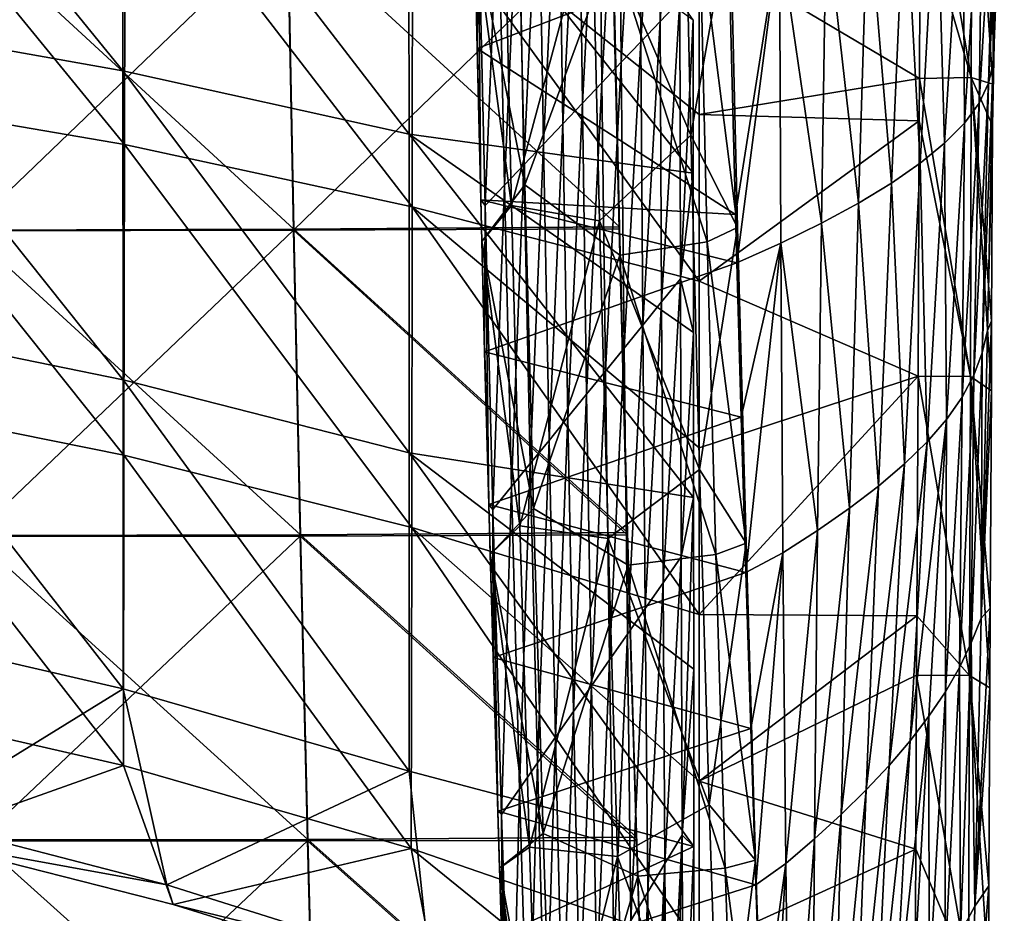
# Model space of a CAD drawing. Header units: millimetres. Extents: x -350 to 350, y 0 to 877.
# Tile 29 of 63: x 162 to 297, y 123 to 245. Entities that reach past the tile are written whole.
import ezdxf

# ---------------------------------------------------------------- set-up
doc = ezdxf.new("R2010")
doc.units = ezdxf.units.MM
doc.header["$LTSCALE"] = 41.718519
for name, color, linetype in [('13', 7, 'CONTINUOUS'), ('18', 7, 'CONTINUOUS'), ('26', 7, 'CONTINUOUS'), ('27', 7, 'CONTINUOUS'), ('29', 7, 'CONTINUOUS'), ('31', 7, 'CONTINUOUS'), ('33', 7, 'CONTINUOUS'), ('35', 7, 'CONTINUOUS'), ('36', 7, 'CONTINUOUS'), ('4', 7, 'CONTINUOUS'), ('5', 7, 'CONTINUOUS'), ('56', 7, 'CONTINUOUS'), ('9', 7, 'CONTINUOUS')]:
    doc.layers.add(name, color=color, linetype=linetype)

msp = doc.modelspace()

# ---------------------------------------------------------------- linework, layer by layer
at = {"layer": '13', "linetype": 'Continuous'}
for points in [[(198.99, 257.9, -473.24), (199.78, 216.12, -476.92), (154.7, 257.7, -475.49), (198.99, 257.9, -473.24)], [(154.7, 257.7, -475.49), (199.78, 216.12, -476.92), (155.32, 216, -478.93), (154.7, 257.7, -475.49)], [(243.18, 258.23, -470.4), (244.16, 216.46, -474.35), (198.99, 257.9, -473.24), (243.18, 258.23, -470.4)], [(198.99, 257.9, -473.24), (244.16, 216.46, -474.35), (199.78, 216.12, -476.92), (198.99, 257.9, -473.24)], [(199.78, 216.12, -476.92), (200.68, 174.49, -482.28), (155.32, 216, -478.93), (199.78, 216.12, -476.92)], [(155.32, 216, -478.93), (200.68, 174.49, -482.28), (156.01, 174.42, -483.96), (155.32, 216, -478.93)], [(244.16, 216.46, -474.35), (245.26, 174.84, -480.13), (199.78, 216.12, -476.92), (244.16, 216.46, -474.35)], [(199.78, 216.12, -476.92), (245.26, 174.84, -480.13), (200.68, 174.49, -482.28), (199.78, 216.12, -476.92)], [(200.68, 174.49, -482.28), (201.68, 133.01, -489.34), (156.01, 174.42, -483.96), (200.68, 174.49, -482.28)], [(156.01, 174.42, -483.96), (201.68, 133.01, -489.34), (156.78, 132.98, -490.57), (156.01, 174.42, -483.96)], [(245.26, 174.84, -480.13), (246.49, 133.33, -487.73), (200.68, 174.49, -482.28), (245.26, 174.84, -480.13)], [(200.68, 174.49, -482.28), (246.49, 133.33, -487.73), (201.68, 133.01, -489.34), (200.68, 174.49, -482.28)], [(201.68, 133.01, -489.34), (202.78, 91.68, -498.09), (156.78, 132.98, -490.57), (201.68, 133.01, -489.34)], [(156.78, 132.98, -490.57), (202.78, 91.68, -498.09), (157.62, 91.67, -498.75), (156.78, 132.98, -490.57)], [(246.49, 133.33, -487.73), (247.86, 91.91, -497.19), (201.68, 133.01, -489.34), (246.49, 133.33, -487.73)], [(201.68, 133.01, -489.34), (247.86, 91.91, -497.19), (202.78, 91.68, -498.09), (201.68, 133.01, -489.34)]]:
    msp.add_3dface(points, dxfattribs=at)
at = {"layer": '18', "linetype": 'Continuous'}
for points in [[(243.12, 258.06, -469.41), (244.16, 216.46, -474.35), (243.18, 258.23, -470.4), (243.12, 258.06, -469.41)], [(243.12, 258.06, -469.41), (244.1, 216.18, -473.38), (244.16, 216.46, -474.35), (243.12, 258.06, -469.41)], [(244.1, 216.18, -473.38), (245.26, 174.84, -480.13), (244.16, 216.46, -474.35), (244.1, 216.18, -473.38)], [(244.1, 216.18, -473.38), (245.21, 174.51, -479.17), (245.26, 174.84, -480.13), (244.1, 216.18, -473.38)], [(245.21, 174.51, -479.17), (246.49, 133.33, -487.73), (245.26, 174.84, -480.13), (245.21, 174.51, -479.17)], [(245.21, 174.51, -479.17), (246.46, 132.89, -486.8), (246.49, 133.33, -487.73), (245.21, 174.51, -479.17)], [(246.46, 132.89, -486.8), (247.86, 91.91, -497.19), (246.49, 133.33, -487.73), (246.46, 132.89, -486.8)], [(246.46, 132.89, -486.8), (247.84, 91.63, -496.23), (247.86, 91.91, -497.19), (246.46, 132.89, -486.8)]]:
    msp.add_3dface(points, dxfattribs=at)
at = {"layer": '26', "linetype": 'Continuous'}
for points in [[(176.72, 227.65, -16), (137.57, 275.58, -14.63), (137.5, 234.41, -21.81), (176.72, 227.65, -16)], [(176.79, 269.94, -10.73), (137.57, 275.58, -14.63), (176.72, 227.65, -16), (176.79, 269.94, -10.73)], [(215.89, 219.2, -8.73), (176.79, 269.94, -10.73), (176.72, 227.65, -16), (215.89, 219.2, -8.73)], [(215.94, 262.9, -5.86), (176.79, 269.94, -10.73), (215.89, 219.2, -8.73), (215.94, 262.9, -5.86)], [(255, 209.06), (215.94, 262.9, -5.86), (215.89, 219.2, -8.73), (255, 209.06)], [(255, 254.44), (215.94, 262.9, -5.86), (255, 231.75), (255, 254.44)], [(255, 231.75), (215.94, 262.9, -5.86), (255, 209.06), (255, 231.75)], [(176.64, 185.36, -21.26), (137.5, 234.41, -21.81), (137.42, 193.25, -28.99), (176.64, 185.36, -21.26)], [(176.72, 227.65, -16), (137.5, 234.41, -21.81), (176.64, 185.36, -21.26), (176.72, 227.65, -16)], [(215.84, 175.5, -11.6), (176.72, 227.65, -16), (176.64, 185.36, -21.26), (215.84, 175.5, -11.6)], [(215.89, 219.2, -8.73), (176.72, 227.65, -16), (215.84, 175.5, -11.6), (215.89, 219.2, -8.73)], [(255, 163.67), (215.89, 219.2, -8.73), (215.84, 175.5, -11.6), (255, 163.67)], [(255, 209.06), (215.89, 219.2, -8.73), (255, 186.36), (255, 209.06)], [(255, 186.36), (215.89, 219.2, -8.73), (255, 163.67), (255, 186.36)], [(176.57, 143.07, -26.52), (137.42, 193.25, -28.99), (137.34, 152.08, -36.16), (176.57, 143.07, -26.52)], [(176.64, 185.36, -21.26), (137.42, 193.25, -28.99), (176.57, 143.07, -26.52), (176.64, 185.36, -21.26)], [(215.79, 131.8, -14.47), (176.64, 185.36, -21.26), (176.57, 143.07, -26.52), (215.79, 131.8, -14.47)], [(215.84, 175.5, -11.6), (176.64, 185.36, -21.26), (215.79, 131.8, -14.47), (215.84, 175.5, -11.6)], [(255, 118.28), (215.84, 175.5, -11.6), (215.79, 131.8, -14.47), (255, 118.28)], [(255, 163.67), (215.84, 175.5, -11.6), (255, 140.97), (255, 163.67)], [(255, 140.97), (215.84, 175.5, -11.6), (255, 118.28), (255, 140.97)], [(176.57, 143.07, -26.52), (137.34, 152.08, -36.16), (148.33, 133.08, -36.39), (176.57, 143.07, -26.52)], [(183.36, 124.15, -26.56), (176.57, 143.07, -26.52), (148.33, 133.08, -36.39), (183.36, 124.15, -26.56)], [(215.79, 131.8, -14.47), (176.57, 143.07, -26.52), (183.36, 124.15, -26.56), (215.79, 131.8, -14.47)], [(219.38, 112.99, -14.29), (215.79, 131.8, -14.47), (183.36, 124.15, -26.56), (219.38, 112.99, -14.29)], [(255, 118.28), (215.79, 131.8, -14.47), (255, 100), (255, 118.28)], [(255, 100), (215.79, 131.8, -14.47), (219.38, 112.99, -14.29), (255, 100)]]:
    msp.add_3dface(points, dxfattribs=at)
at = {"layer": '27', "linetype": 'Continuous'}
for points in [[(137.37, 285.74, -25.16), (176.45, 279.85, -21.76), (176.5, 237.72, -27.11), (137.37, 285.74, -25.16)], [(137.41, 244.66, -32.39), (137.37, 285.74, -25.16), (176.5, 237.72, -27.11), (137.41, 244.66, -32.39)], [(176.45, 279.85, -21.76), (215.4, 272.53, -17.48), (215.48, 229.07, -20.48), (176.45, 279.85, -21.76)], [(176.5, 237.72, -27.11), (176.45, 279.85, -21.76), (215.48, 229.07, -20.48), (176.5, 237.72, -27.11)], [(215.48, 229.07, -20.48), (215.4, 272.53, -17.48), (254.21, 223.76, -12.49), (215.48, 229.07, -20.48)], [(254.21, 223.76, -12.49), (215.4, 272.53, -17.48), (254.19, 244.67, -12.38), (254.21, 223.76, -12.49)], [(137.41, 244.66, -32.39), (176.5, 237.72, -27.11), (176.53, 195.61, -32.48), (137.41, 244.66, -32.39)], [(137.43, 203.6, -39.62), (137.41, 244.66, -32.39), (176.53, 195.61, -32.48), (137.43, 203.6, -39.62)], [(176.5, 237.72, -27.11), (215.48, 229.07, -20.48), (215.51, 185.66, -23.53), (176.5, 237.72, -27.11)], [(176.53, 195.61, -32.48), (176.5, 237.72, -27.11), (215.51, 185.66, -23.53), (176.53, 195.61, -32.48)], [(215.48, 229.07, -20.48), (254.21, 223.76, -12.49), (254.22, 202.07, -12.62), (215.48, 229.07, -20.48)], [(215.51, 185.66, -23.53), (215.48, 229.07, -20.48), (254.24, 179.57, -12.77), (215.51, 185.66, -23.53)], [(254.24, 179.57, -12.77), (215.48, 229.07, -20.48), (254.22, 202.07, -12.62), (254.24, 179.57, -12.77)], [(137.43, 203.6, -39.62), (176.53, 195.61, -32.48), (176.53, 153.53, -37.87), (137.43, 203.6, -39.62)], [(137.44, 162.56, -46.87), (137.43, 203.6, -39.62), (176.53, 153.53, -37.87), (137.44, 162.56, -46.87)], [(176.53, 195.61, -32.48), (215.51, 185.66, -23.53), (215.51, 142.3, -26.63), (176.53, 195.61, -32.48)], [(176.53, 153.53, -37.87), (176.53, 195.61, -32.48), (215.51, 142.3, -26.63), (176.53, 153.53, -37.87)], [(215.51, 185.66, -23.53), (254.24, 179.57, -12.77), (254.27, 156.22, -12.94), (215.51, 185.66, -23.53)], [(215.51, 142.3, -26.63), (215.51, 185.66, -23.53), (254.29, 132.04, -13.13), (215.51, 142.3, -26.63)], [(254.29, 132.04, -13.13), (215.51, 185.66, -23.53), (254.27, 156.22, -12.94), (254.29, 132.04, -13.13)], [(147.81, 135.82, -48.76), (137.44, 162.56, -46.87), (176.53, 153.53, -37.87), (147.81, 135.82, -48.76)], [(182.5, 126.82, -39.33), (147.81, 135.82, -48.76), (176.53, 153.53, -37.87), (182.5, 126.82, -39.33)], [(182.5, 126.82, -39.33), (176.53, 153.53, -37.87), (215.51, 142.3, -26.63), (182.5, 126.82, -39.33)], [(218.31, 115.55, -27.48), (182.5, 126.82, -39.33), (215.51, 142.3, -26.63), (218.31, 115.55, -27.48)], [(218.31, 115.55, -27.48), (215.51, 142.3, -26.63), (254.29, 132.04, -13.13), (218.31, 115.55, -27.48)], [(254.32, 102.2, -13.38), (218.31, 115.55, -27.48), (254.29, 132.04, -13.13), (254.32, 102.2, -13.38)]]:
    msp.add_3dface(points, dxfattribs=at)
at = {"layer": '29', "linetype": 'Continuous'}
for points in [[(182.5, 126.82, -39.33), (148.33, 133.08, -36.39), (147.81, 135.82, -48.76), (182.5, 126.82, -39.33)], [(183.36, 124.15, -26.56), (148.33, 133.08, -36.39), (182.5, 126.82, -39.33), (183.36, 124.15, -26.56)], [(218.31, 115.55, -27.48), (183.36, 124.15, -26.56), (182.5, 126.82, -39.33), (218.31, 115.55, -27.48)], [(219.38, 112.99, -14.29), (183.36, 124.15, -26.56), (218.31, 115.55, -27.48), (219.38, 112.99, -14.29)]]:
    msp.add_3dface(points, dxfattribs=at)
at = {"layer": '31', "linetype": 'Continuous'}
for points in [[(295.18, 241.48, -47.65), (296.07, 280.63, -47.18), (295.04, 242.35, -9.96), (295.18, 241.48, -47.65)], [(295.04, 242.35, -9.96), (296.07, 280.63, -47.18), (295.19, 272.47, -9.81), (295.04, 242.35, -9.96)], [(296.58, 278.19, -84.74), (296.07, 280.63, -47.18), (295.18, 241.48, -47.65), (296.58, 278.19, -84.74)], [(296.48, 275.75, -122.27), (296.58, 278.19, -84.74), (295.05, 238.75, -85.43), (296.48, 275.75, -122.27)], [(295.05, 238.75, -85.43), (296.58, 278.19, -84.74), (295.18, 241.48, -47.65), (295.05, 238.75, -85.43)], [(295.51, 273.3, -159.65), (296.48, 275.75, -122.27), (294.44, 236.03, -123.17), (295.51, 273.3, -159.65)], [(294.44, 236.03, -123.17), (296.48, 275.75, -122.27), (295.05, 238.75, -85.43), (294.44, 236.03, -123.17)], [(293.64, 270.86, -196.9), (295.51, 273.3, -159.65), (293.15, 233.3, -160.8), (293.64, 270.86, -196.9)], [(293.15, 233.3, -160.8), (295.51, 273.3, -159.65), (294.44, 236.03, -123.17), (293.15, 233.3, -160.8)], [(290.91, 268.42, -234.02), (293.64, 270.86, -196.9), (291.14, 230.58, -198.33), (290.91, 268.42, -234.02)], [(291.14, 230.58, -198.33), (293.64, 270.86, -196.9), (293.15, 233.3, -160.8), (291.14, 230.58, -198.33)], [(287.36, 265.98, -271.06), (290.91, 268.42, -234.02), (288.45, 227.85, -235.75), (287.36, 265.98, -271.06)], [(288.45, 227.85, -235.75), (290.91, 268.42, -234.02), (291.14, 230.58, -198.33), (288.45, 227.85, -235.75)], [(283.04, 263.54, -308.03), (287.36, 265.98, -271.06), (285.12, 225.12, -273.11), (283.04, 263.54, -308.03)], [(285.12, 225.12, -273.11), (287.36, 265.98, -271.06), (288.45, 227.85, -235.75), (285.12, 225.12, -273.11)], [(278, 261.09, -344.97), (283.04, 263.54, -308.03), (281.19, 222.4, -310.42), (278, 261.09, -344.97)], [(281.19, 222.4, -310.42), (283.04, 263.54, -308.03), (285.12, 225.12, -273.11), (281.19, 222.4, -310.42)], [(272.29, 258.65, -381.91), (278, 261.09, -344.97), (276.69, 219.67, -347.71), (272.29, 258.65, -381.91)], [(276.69, 219.67, -347.71), (278, 261.09, -344.97), (281.19, 222.4, -310.42), (276.69, 219.67, -347.71)], [(265.96, 256.21, -418.87), (272.29, 258.65, -381.91), (271.65, 216.95, -384.99), (265.96, 256.21, -418.87)], [(271.65, 216.95, -384.99), (272.29, 258.65, -381.91), (276.69, 219.67, -347.71), (271.65, 216.95, -384.99)], [(259.04, 253.87, -455.87), (265.96, 256.21, -418.87), (259.96, 218.13, -458.91), (259.04, 253.87, -455.87)], [(259.96, 218.13, -458.91), (265.96, 256.21, -418.87), (260.14, 211.55, -459.62), (259.96, 218.13, -458.91)], [(260.14, 211.55, -459.62), (265.96, 256.21, -418.87), (266.13, 214.22, -422.29), (260.14, 211.55, -459.62)], [(266.13, 214.22, -422.29), (265.96, 256.21, -418.87), (271.65, 216.95, -384.99), (266.13, 214.22, -422.29)], [(295.05, 238.75, -85.43), (295.18, 241.48, -47.65), (294.29, 202.32, -48.21), (295.05, 238.75, -85.43)], [(294.29, 202.32, -48.21), (295.18, 241.48, -47.65), (294.98, 230.26, -10.02), (294.29, 202.32, -48.21)], [(294.98, 230.26, -10.02), (295.18, 241.48, -47.65), (295.01, 235.87, -9.99), (294.98, 230.26, -10.02)], [(295.04, 242.35, -9.96), (295.01, 235.87, -9.99), (295.18, 241.48, -47.65), (295.04, 242.35, -9.96)], [(294.44, 236.03, -123.17), (295.05, 238.75, -85.43), (293.54, 199.29, -86.36), (294.44, 236.03, -123.17)], [(293.54, 199.29, -86.36), (295.05, 238.75, -85.43), (294.29, 202.32, -48.21), (293.54, 199.29, -86.36)], [(293.15, 233.3, -160.8), (294.44, 236.03, -123.17), (292.43, 196.27, -124.49), (293.15, 233.3, -160.8)], [(292.43, 196.27, -124.49), (294.44, 236.03, -123.17), (293.54, 199.29, -86.36), (292.43, 196.27, -124.49)], [(291.14, 230.58, -198.33), (293.15, 233.3, -160.8), (290.83, 193.24, -162.53), (291.14, 230.58, -198.33)], [(290.83, 193.24, -162.53), (293.15, 233.3, -160.8), (292.43, 196.27, -124.49), (290.83, 193.24, -162.53)], [(288.45, 227.85, -235.75), (291.14, 230.58, -198.33), (288.7, 190.22, -200.5), (288.45, 227.85, -235.75)], [(288.7, 190.22, -200.5), (291.14, 230.58, -198.33), (290.83, 193.24, -162.53), (288.7, 190.22, -200.5)], [(294.85, 203.67, -10.14), (294.29, 202.32, -48.21), (294.98, 230.26, -10.02), (294.85, 203.67, -10.14)], [(285.12, 225.12, -273.11), (288.45, 227.85, -235.75), (286.07, 187.19, -238.39), (285.12, 225.12, -273.11)], [(286.07, 187.19, -238.39), (288.45, 227.85, -235.75), (288.7, 190.22, -200.5), (286.07, 187.19, -238.39)], [(281.19, 222.4, -310.42), (285.12, 225.12, -273.11), (282.97, 184.17, -276.24), (281.19, 222.4, -310.42)], [(282.97, 184.17, -276.24), (285.12, 225.12, -273.11), (286.07, 187.19, -238.39), (282.97, 184.17, -276.24)], [(276.69, 219.67, -347.71), (281.19, 222.4, -310.42), (279.43, 181.14, -314.05), (276.69, 219.67, -347.71)], [(279.43, 181.14, -314.05), (281.19, 222.4, -310.42), (282.97, 184.17, -276.24), (279.43, 181.14, -314.05)], [(271.65, 216.95, -384.99), (276.69, 219.67, -347.71), (275.47, 178.12, -351.84), (271.65, 216.95, -384.99)], [(275.47, 178.12, -351.84), (276.69, 219.67, -347.71), (279.43, 181.14, -314.05), (275.47, 178.12, -351.84)], [(266.13, 214.22, -422.29), (271.65, 216.95, -384.99), (271.12, 175.09, -389.63), (266.13, 214.22, -422.29)], [(271.12, 175.09, -389.63), (271.65, 216.95, -384.99), (275.47, 178.12, -351.84), (271.12, 175.09, -389.63)], [(260.14, 211.55, -459.62), (266.13, 214.22, -422.29), (260.74, 190.51, -462.18), (260.14, 211.55, -459.62)], [(260.74, 190.51, -462.18), (266.13, 214.22, -422.29), (261.37, 169.37, -465.21), (260.74, 190.51, -462.18)], [(261.37, 169.37, -465.21), (266.13, 214.22, -422.29), (266.42, 172.07, -427.43), (261.37, 169.37, -465.21)], [(266.42, 172.07, -427.43), (266.13, 214.22, -422.29), (271.12, 175.09, -389.63), (266.42, 172.07, -427.43)], [(294.29, 202.32, -48.21), (294.85, 203.67, -10.14), (293.43, 163.14, -48.9), (294.29, 202.32, -48.21)], [(294.85, 203.67, -10.14), (294.81, 194.11, -10.19), (293.43, 163.14, -48.9), (294.85, 203.67, -10.14)], [(293.54, 199.29, -86.36), (294.29, 202.32, -48.21), (293.43, 163.14, -48.9), (293.54, 199.29, -86.36)], [(292.43, 196.27, -124.49), (293.54, 199.29, -86.36), (292.06, 159.8, -87.59), (292.43, 196.27, -124.49)], [(292.06, 159.8, -87.59), (293.54, 199.29, -86.36), (293.43, 163.14, -48.9), (292.06, 159.8, -87.59)], [(290.83, 193.24, -162.53), (292.43, 196.27, -124.49), (290.46, 156.46, -126.26), (290.83, 193.24, -162.53)], [(290.46, 156.46, -126.26), (292.43, 196.27, -124.49), (292.06, 159.8, -87.59), (290.46, 156.46, -126.26)], [(288.7, 190.22, -200.5), (290.83, 193.24, -162.53), (288.55, 153.12, -164.88), (288.7, 190.22, -200.5)], [(288.55, 153.12, -164.88), (290.83, 193.24, -162.53), (290.46, 156.46, -126.26), (288.55, 153.12, -164.88)], [(293.43, 163.14, -48.9), (294.81, 194.11, -10.19), (294.66, 164.51, -10.32), (293.43, 163.14, -48.9)], [(286.07, 187.19, -238.39), (288.7, 190.22, -200.5), (283.75, 146.45, -241.97), (286.07, 187.19, -238.39)], [(283.75, 146.45, -241.97), (288.7, 190.22, -200.5), (286.31, 149.79, -203.44), (283.75, 146.45, -241.97)], [(286.31, 149.79, -203.44), (288.7, 190.22, -200.5), (288.55, 153.12, -164.88), (286.31, 149.79, -203.44)], [(282.97, 184.17, -276.24), (286.07, 187.19, -238.39), (280.9, 143.11, -280.46), (282.97, 184.17, -276.24)], [(280.9, 143.11, -280.46), (286.07, 187.19, -238.39), (283.75, 146.45, -241.97), (280.9, 143.11, -280.46)], [(279.43, 181.14, -314.05), (282.97, 184.17, -276.24), (277.76, 139.77, -318.92), (279.43, 181.14, -314.05)], [(277.76, 139.77, -318.92), (282.97, 184.17, -276.24), (280.9, 143.11, -280.46), (277.76, 139.77, -318.92)], [(275.47, 178.12, -351.84), (279.43, 181.14, -314.05), (274.36, 136.43, -357.38), (275.47, 178.12, -351.84)], [(274.36, 136.43, -357.38), (279.43, 181.14, -314.05), (277.76, 139.77, -318.92), (274.36, 136.43, -357.38)], [(271.12, 175.09, -389.63), (275.47, 178.12, -351.84), (270.71, 133.09, -395.83), (271.12, 175.09, -389.63)], [(270.71, 133.09, -395.83), (275.47, 178.12, -351.84), (274.36, 136.43, -357.38), (270.71, 133.09, -395.83)], [(266.42, 172.07, -427.43), (271.12, 175.09, -389.63), (266.83, 129.75, -434.29), (266.42, 172.07, -427.43)], [(266.83, 129.75, -434.29), (271.12, 175.09, -389.63), (270.71, 133.09, -395.83), (266.83, 129.75, -434.29)], [(261.37, 169.37, -465.21), (266.42, 172.07, -427.43), (262.03, 148.15, -468.71), (261.37, 169.37, -465.21)], [(262.03, 148.15, -468.71), (266.42, 172.07, -427.43), (262.73, 126.83, -472.69), (262.03, 148.15, -468.71)], [(262.73, 126.83, -472.69), (266.42, 172.07, -427.43), (266.83, 129.75, -434.29), (262.73, 126.83, -472.69)], [(293.43, 163.14, -48.9), (294.66, 164.51, -10.32), (292.57, 123.95, -49.79), (293.43, 163.14, -48.9)], [(294.66, 164.51, -10.32), (294.61, 153.69, -10.37), (292.57, 123.95, -49.79), (294.66, 164.51, -10.32)], [(292.06, 159.8, -87.59), (293.43, 163.14, -48.9), (292.57, 123.95, -49.79), (292.06, 159.8, -87.59)], [(290.46, 156.46, -126.26), (292.06, 159.8, -87.59), (290.6, 120.28, -89.17), (290.46, 156.46, -126.26)], [(290.6, 120.28, -89.17), (292.06, 159.8, -87.59), (292.57, 123.95, -49.79), (290.6, 120.28, -89.17)], [(288.55, 153.12, -164.88), (290.46, 156.46, -126.26), (288.53, 116.61, -128.53), (288.55, 153.12, -164.88)], [(288.53, 116.61, -128.53), (290.46, 156.46, -126.26), (290.6, 120.28, -89.17), (288.53, 116.61, -128.53)], [(286.31, 149.79, -203.44), (288.55, 153.12, -164.88), (286.33, 112.94, -167.88), (286.31, 149.79, -203.44)], [(286.33, 112.94, -167.88), (288.55, 153.12, -164.88), (288.53, 116.61, -128.53), (286.33, 112.94, -167.88)], [(292.57, 123.95, -49.79), (294.61, 153.69, -10.37), (294.49, 126.71, -10.49), (292.57, 123.95, -49.79)], [(283.75, 146.45, -241.97), (286.31, 149.79, -203.44), (281.5, 105.61, -246.5), (283.75, 146.45, -241.97)], [(281.5, 105.61, -246.5), (286.31, 149.79, -203.44), (283.98, 109.28, -207.2), (281.5, 105.61, -246.5)], [(283.98, 109.28, -207.2), (286.31, 149.79, -203.44), (286.33, 112.94, -167.88), (283.98, 109.28, -207.2)], [(280.9, 143.11, -280.46), (283.75, 146.45, -241.97), (278.9, 101.94, -285.79), (280.9, 143.11, -280.46)], [(278.9, 101.94, -285.79), (283.75, 146.45, -241.97), (281.5, 105.61, -246.5), (278.9, 101.94, -285.79)], [(277.76, 139.77, -318.92), (280.9, 143.11, -280.46), (276.18, 98.27, -325.07), (277.76, 139.77, -318.92)], [(276.18, 98.27, -325.07), (280.9, 143.11, -280.46), (278.9, 101.94, -285.79), (276.18, 98.27, -325.07)], [(274.36, 136.43, -357.38), (277.76, 139.77, -318.92), (273.34, 94.6, -364.35), (274.36, 136.43, -357.38)], [(273.34, 94.6, -364.35), (277.76, 139.77, -318.92), (276.18, 98.27, -325.07), (273.34, 94.6, -364.35)], [(270.71, 133.09, -395.83), (274.36, 136.43, -357.38), (270.4, 90.94, -403.62), (270.71, 133.09, -395.83)], [(270.4, 90.94, -403.62), (274.36, 136.43, -357.38), (273.34, 94.6, -364.35), (270.4, 90.94, -403.62)], [(266.83, 129.75, -434.29), (270.71, 133.09, -395.83), (267.36, 87.27, -442.9), (266.83, 129.75, -434.29)], [(267.36, 87.27, -442.9), (270.71, 133.09, -395.83), (270.4, 90.94, -403.62), (267.36, 87.27, -442.9)], [(262.73, 126.83, -472.69), (266.83, 129.75, -434.29), (263.46, 105.4, -477.16), (262.73, 126.83, -472.69)], [(263.46, 105.4, -477.16), (266.83, 129.75, -434.29), (264.22, 83.88, -482.12), (263.46, 105.4, -477.16)], [(264.22, 83.88, -482.12), (266.83, 129.75, -434.29), (267.36, 87.27, -442.9), (264.22, 83.88, -482.12)], [(292.57, 123.95, -49.79), (294.49, 126.71, -10.49), (291.95, 95.04, -50.58), (292.57, 123.95, -49.79)], [(294.49, 126.71, -10.49), (294.43, 114.11, -10.54), (291.95, 95.04, -50.58), (294.49, 126.71, -10.49)], [(290.6, 120.28, -89.17), (292.57, 123.95, -49.79), (291.95, 95.04, -50.58), (290.6, 120.28, -89.17)]]:
    msp.add_3dface(points, dxfattribs=at)
at = {"layer": '33', "linetype": 'Continuous'}
for points in [[(249.7, 244.43, -81.03), (252.27, 285.06, -40.14), (249.53, 282.62, -80.33), (249.7, 244.43, -81.03)], [(252.35, 247.22, -40.49), (252.27, 285.06, -40.14), (249.7, 244.43, -81.03), (252.35, 247.22, -40.49)], [(247.05, 241.64, -121.56), (249.53, 282.62, -80.33), (246.79, 280.18, -120.51), (247.05, 241.64, -121.56)], [(249.7, 244.43, -81.03), (249.53, 282.62, -80.33), (247.05, 241.64, -121.56), (249.7, 244.43, -81.03)], [(244.39, 238.86, -162.1), (246.79, 280.18, -120.51), (244.05, 277.74, -160.69), (244.39, 238.86, -162.1)], [(247.05, 241.64, -121.56), (246.79, 280.18, -120.51), (244.39, 238.86, -162.1), (247.05, 241.64, -121.56)], [(241.74, 236.07, -202.63), (244.05, 277.74, -160.69), (241.32, 275.3, -200.88), (241.74, 236.07, -202.63)], [(244.39, 238.86, -162.1), (244.05, 277.74, -160.69), (241.74, 236.07, -202.63), (244.39, 238.86, -162.1)], [(239.09, 233.28, -243.16), (241.32, 275.3, -200.88), (238.58, 272.85, -241.06), (239.09, 233.28, -243.16)], [(241.74, 236.07, -202.63), (241.32, 275.3, -200.88), (239.09, 233.28, -243.16), (241.74, 236.07, -202.63)], [(236.44, 230.5, -283.7), (238.58, 272.85, -241.06), (235.84, 270.41, -281.25), (236.44, 230.5, -283.7)], [(239.09, 233.28, -243.16), (238.58, 272.85, -241.06), (236.44, 230.5, -283.7), (239.09, 233.28, -243.16)], [(233.78, 227.71, -324.23), (235.84, 270.41, -281.25), (233.11, 267.97, -321.43), (233.78, 227.71, -324.23)], [(236.44, 230.5, -283.7), (235.84, 270.41, -281.25), (233.78, 227.71, -324.23), (236.44, 230.5, -283.7)], [(231.13, 224.92, -364.76), (233.11, 267.97, -321.43), (230.37, 265.53, -361.61), (231.13, 224.92, -364.76)], [(233.78, 227.71, -324.23), (233.11, 267.97, -321.43), (231.13, 224.92, -364.76), (233.78, 227.71, -324.23)], [(228.48, 222.14, -405.3), (230.37, 265.53, -361.61), (227.63, 263.09, -401.8), (228.48, 222.14, -405.3)], [(231.13, 224.92, -364.76), (230.37, 265.53, -361.61), (228.48, 222.14, -405.3), (231.13, 224.92, -364.76)], [(225.83, 219.35, -445.83), (227.63, 263.09, -401.8), (224.9, 260.65, -441.98), (225.83, 219.35, -445.83)], [(228.48, 222.14, -405.3), (227.63, 263.09, -401.8), (225.83, 219.35, -445.83), (228.48, 222.14, -405.3)], [(224.77, 240.75, -451.69), (224.9, 260.65, -441.98), (224.32, 261.31, -449.99), (224.77, 240.75, -451.69)], [(225.26, 220.12, -453.84), (224.9, 260.65, -441.98), (224.77, 240.75, -451.69), (225.26, 220.12, -453.84)], [(225.83, 219.35, -445.83), (224.9, 260.65, -441.98), (225.26, 220.12, -453.84), (225.83, 219.35, -445.83)], [(249.89, 206.22, -82.05), (252.35, 247.22, -40.49), (249.7, 244.43, -81.03), (249.89, 206.22, -82.05)], [(252.45, 209.36, -41), (252.35, 247.22, -40.49), (249.89, 206.22, -82.05), (252.45, 209.36, -41)], [(252.45, 209.36, -41), (254.19, 244.67, -12.38), (252.35, 247.22, -40.49), (252.45, 209.36, -41)], [(247.34, 203.08, -123.09), (249.7, 244.43, -81.03), (247.05, 241.64, -121.56), (247.34, 203.08, -123.09)], [(249.89, 206.22, -82.05), (249.7, 244.43, -81.03), (247.34, 203.08, -123.09), (249.89, 206.22, -82.05)], [(254.21, 223.76, -12.49), (254.19, 244.67, -12.38), (252.45, 209.36, -41), (254.21, 223.76, -12.49)], [(244.78, 199.94, -164.14), (247.05, 241.64, -121.56), (244.39, 238.86, -162.1), (244.78, 199.94, -164.14)], [(247.34, 203.08, -123.09), (247.05, 241.64, -121.56), (244.78, 199.94, -164.14), (247.34, 203.08, -123.09)], [(242.23, 196.79, -205.18), (244.39, 238.86, -162.1), (241.74, 236.07, -202.63), (242.23, 196.79, -205.18)], [(244.78, 199.94, -164.14), (244.39, 238.86, -162.1), (242.23, 196.79, -205.18), (244.78, 199.94, -164.14)], [(239.67, 193.65, -246.22), (241.74, 236.07, -202.63), (239.09, 233.28, -243.16), (239.67, 193.65, -246.22)], [(242.23, 196.79, -205.18), (241.74, 236.07, -202.63), (239.67, 193.65, -246.22), (242.23, 196.79, -205.18)], [(237.11, 190.51, -287.27), (239.09, 233.28, -243.16), (236.44, 230.5, -283.7), (237.11, 190.51, -287.27)], [(239.67, 193.65, -246.22), (239.09, 233.28, -243.16), (237.11, 190.51, -287.27), (239.67, 193.65, -246.22)], [(234.56, 187.37, -328.31), (236.44, 230.5, -283.7), (233.78, 227.71, -324.23), (234.56, 187.37, -328.31)], [(237.11, 190.51, -287.27), (236.44, 230.5, -283.7), (234.56, 187.37, -328.31), (237.11, 190.51, -287.27)], [(232, 184.23, -369.36), (233.78, 227.71, -324.23), (231.13, 224.92, -364.76), (232, 184.23, -369.36)], [(234.56, 187.37, -328.31), (233.78, 227.71, -324.23), (232, 184.23, -369.36), (234.56, 187.37, -328.31)], [(229.45, 181.08, -410.4), (231.13, 224.92, -364.76), (228.48, 222.14, -405.3), (229.45, 181.08, -410.4)], [(232, 184.23, -369.36), (231.13, 224.92, -364.76), (229.45, 181.08, -410.4), (232, 184.23, -369.36)], [(254.22, 202.07, -12.62), (254.21, 223.76, -12.49), (252.45, 209.36, -41), (254.22, 202.07, -12.62)], [(226.89, 177.94, -451.44), (228.48, 222.14, -405.3), (225.83, 219.35, -445.83), (226.89, 177.94, -451.44)], [(229.45, 181.08, -410.4), (228.48, 222.14, -405.3), (226.89, 177.94, -451.44), (229.45, 181.08, -410.4)], [(225.78, 199.43, -456.44), (225.83, 219.35, -445.83), (225.26, 220.12, -453.84), (225.78, 199.43, -456.44)], [(226.34, 178.66, -459.5), (225.83, 219.35, -445.83), (225.78, 199.43, -456.44), (226.34, 178.66, -459.5)], [(226.89, 177.94, -451.44), (225.83, 219.35, -445.83), (226.34, 178.66, -459.5), (226.89, 177.94, -451.44)], [(250.11, 167.99, -83.39), (252.45, 209.36, -41), (249.89, 206.22, -82.05), (250.11, 167.99, -83.39)], [(252.56, 171.5, -41.67), (252.45, 209.36, -41), (250.11, 167.99, -83.39), (252.56, 171.5, -41.67)], [(252.56, 171.5, -41.67), (254.22, 202.07, -12.62), (252.45, 209.36, -41), (252.56, 171.5, -41.67)], [(247.66, 164.48, -125.1), (249.89, 206.22, -82.05), (247.34, 203.08, -123.09), (247.66, 164.48, -125.1)], [(250.11, 167.99, -83.39), (249.89, 206.22, -82.05), (247.66, 164.48, -125.1), (250.11, 167.99, -83.39)], [(245.22, 160.97, -166.81), (247.34, 203.08, -123.09), (244.78, 199.94, -164.14), (245.22, 160.97, -166.81)], [(247.66, 164.48, -125.1), (247.34, 203.08, -123.09), (245.22, 160.97, -166.81), (247.66, 164.48, -125.1)], [(254.24, 179.57, -12.77), (254.22, 202.07, -12.62), (252.56, 171.5, -41.67), (254.24, 179.57, -12.77)], [(242.77, 157.47, -208.53), (244.78, 199.94, -164.14), (242.23, 196.79, -205.18), (242.77, 157.47, -208.53)], [(245.22, 160.97, -166.81), (244.78, 199.94, -164.14), (242.77, 157.47, -208.53), (245.22, 160.97, -166.81)], [(240.32, 153.96, -250.24), (242.23, 196.79, -205.18), (239.67, 193.65, -246.22), (240.32, 153.96, -250.24)], [(242.77, 157.47, -208.53), (242.23, 196.79, -205.18), (240.32, 153.96, -250.24), (242.77, 157.47, -208.53)], [(237.88, 150.45, -291.96), (239.67, 193.65, -246.22), (237.11, 190.51, -287.27), (237.88, 150.45, -291.96)], [(240.32, 153.96, -250.24), (239.67, 193.65, -246.22), (237.88, 150.45, -291.96), (240.32, 153.96, -250.24)], [(235.43, 146.95, -333.67), (237.11, 190.51, -287.27), (234.56, 187.37, -328.31), (235.43, 146.95, -333.67)], [(237.88, 150.45, -291.96), (237.11, 190.51, -287.27), (235.43, 146.95, -333.67), (237.88, 150.45, -291.96)], [(232.99, 143.44, -375.39), (234.56, 187.37, -328.31), (232, 184.23, -369.36), (232.99, 143.44, -375.39)], [(235.43, 146.95, -333.67), (234.56, 187.37, -328.31), (232.99, 143.44, -375.39), (235.43, 146.95, -333.67)], [(230.54, 139.93, -417.1), (232, 184.23, -369.36), (229.45, 181.08, -410.4), (230.54, 139.93, -417.1)], [(232.99, 143.44, -375.39), (232, 184.23, -369.36), (230.54, 139.93, -417.1), (232.99, 143.44, -375.39)], [(228.09, 136.42, -458.81), (229.45, 181.08, -410.4), (226.89, 177.94, -451.44), (228.09, 136.42, -458.81)], [(230.54, 139.93, -417.1), (229.45, 181.08, -410.4), (228.09, 136.42, -458.81), (230.54, 139.93, -417.1)], [(226.93, 157.81, -463.01), (226.89, 177.94, -451.44), (226.34, 178.66, -459.5), (226.93, 157.81, -463.01)], [(252.68, 133.62, -42.5), (254.24, 179.57, -12.77), (252.56, 171.5, -41.67), (252.68, 133.62, -42.5)], [(254.27, 156.22, -12.94), (254.24, 179.57, -12.77), (252.68, 133.62, -42.5), (254.27, 156.22, -12.94)], [(228.09, 136.42, -458.81), (226.89, 177.94, -451.44), (227.56, 136.87, -466.98), (228.09, 136.42, -458.81)], [(227.56, 136.87, -466.98), (226.89, 177.94, -451.44), (226.93, 157.81, -463.01), (227.56, 136.87, -466.98)], [(250.35, 129.74, -85.05), (252.56, 171.5, -41.67), (250.11, 167.99, -83.39), (250.35, 129.74, -85.05)], [(252.68, 133.62, -42.5), (252.56, 171.5, -41.67), (250.35, 129.74, -85.05), (252.68, 133.62, -42.5)], [(248.03, 125.86, -127.59), (250.11, 167.99, -83.39), (247.66, 164.48, -125.1), (248.03, 125.86, -127.59)], [(250.35, 129.74, -85.05), (250.11, 167.99, -83.39), (248.03, 125.86, -127.59), (250.35, 129.74, -85.05)], [(245.7, 121.97, -170.13), (247.66, 164.48, -125.1), (245.22, 160.97, -166.81), (245.7, 121.97, -170.13)], [(248.03, 125.86, -127.59), (247.66, 164.48, -125.1), (245.7, 121.97, -170.13), (248.03, 125.86, -127.59)], [(243.38, 118.09, -212.68), (245.22, 160.97, -166.81), (242.77, 157.47, -208.53), (243.38, 118.09, -212.68)], [(245.7, 121.97, -170.13), (245.22, 160.97, -166.81), (243.38, 118.09, -212.68), (245.7, 121.97, -170.13)], [(241.05, 114.21, -255.22), (242.77, 157.47, -208.53), (240.32, 153.96, -250.24), (241.05, 114.21, -255.22)], [(243.38, 118.09, -212.68), (242.77, 157.47, -208.53), (241.05, 114.21, -255.22), (243.38, 118.09, -212.68)], [(254.29, 132.04, -13.13), (254.27, 156.22, -12.94), (252.68, 133.62, -42.5), (254.29, 132.04, -13.13)], [(238.73, 110.33, -297.76), (240.32, 153.96, -250.24), (237.88, 150.45, -291.96), (238.73, 110.33, -297.76)], [(241.05, 114.21, -255.22), (240.32, 153.96, -250.24), (238.73, 110.33, -297.76), (241.05, 114.21, -255.22)], [(236.4, 106.44, -340.31), (237.88, 150.45, -291.96), (235.43, 146.95, -333.67), (236.4, 106.44, -340.31)], [(238.73, 110.33, -297.76), (237.88, 150.45, -291.96), (236.4, 106.44, -340.31), (238.73, 110.33, -297.76)], [(234.08, 102.56, -382.85), (235.43, 146.95, -333.67), (232.99, 143.44, -375.39), (234.08, 102.56, -382.85)], [(236.4, 106.44, -340.31), (235.43, 146.95, -333.67), (234.08, 102.56, -382.85), (236.4, 106.44, -340.31)], [(231.75, 98.68, -425.4), (232.99, 143.44, -375.39), (230.54, 139.93, -417.1), (231.75, 98.68, -425.4)], [(234.08, 102.56, -382.85), (232.99, 143.44, -375.39), (231.75, 98.68, -425.4), (234.08, 102.56, -382.85)], [(229.43, 94.8, -467.94), (230.54, 139.93, -417.1), (228.09, 136.42, -458.81), (229.43, 94.8, -467.94)], [(231.75, 98.68, -425.4), (230.54, 139.93, -417.1), (229.43, 94.8, -467.94), (231.75, 98.68, -425.4)], [(228.23, 115.85, -471.42), (228.09, 136.42, -458.81), (227.56, 136.87, -466.98), (228.23, 115.85, -471.42)], [(229.43, 94.8, -467.94), (228.09, 136.42, -458.81), (228.93, 94.73, -476.34), (229.43, 94.8, -467.94)], [(228.93, 94.73, -476.34), (228.09, 136.42, -458.81), (228.23, 115.85, -471.42), (228.93, 94.73, -476.34)], [(250.62, 91.47, -87.02), (252.68, 133.62, -42.5), (250.35, 129.74, -85.05), (250.62, 91.47, -87.02)], [(251.71, 93.6, -65.26), (252.68, 133.62, -42.5), (250.62, 91.47, -87.02), (251.71, 93.6, -65.26)], [(252.81, 95.74, -43.49), (252.68, 133.62, -42.5), (251.71, 93.6, -65.26), (252.81, 95.74, -43.49)], [(252.81, 95.74, -43.49), (254.29, 132.04, -13.13), (252.68, 133.62, -42.5), (252.81, 95.74, -43.49)], [(254.32, 102.2, -13.38), (254.29, 132.04, -13.13), (252.81, 95.74, -43.49), (254.32, 102.2, -13.38)], [(248.43, 87.2, -130.56), (250.35, 129.74, -85.05), (248.03, 125.86, -127.59), (248.43, 87.2, -130.56)], [(249.52, 89.33, -108.79), (250.35, 129.74, -85.05), (248.43, 87.2, -130.56), (249.52, 89.33, -108.79)], [(250.62, 91.47, -87.02), (250.35, 129.74, -85.05), (249.52, 89.33, -108.79), (250.62, 91.47, -87.02)], [(246.24, 82.93, -174.09), (248.03, 125.86, -127.59), (245.7, 121.97, -170.13), (246.24, 82.93, -174.09)], [(247.33, 85.07, -152.32), (248.03, 125.86, -127.59), (246.24, 82.93, -174.09), (247.33, 85.07, -152.32)], [(248.43, 87.2, -130.56), (248.03, 125.86, -127.59), (247.33, 85.07, -152.32), (248.43, 87.2, -130.56)]]:
    msp.add_3dface(points, dxfattribs=at)
at = {"layer": '35', "linetype": 'Continuous'}
for points in [[(285.13, 260.69), (255, 254.44), (285.01, 236.68), (285.13, 260.69)], [(255, 254.44), (255, 231.75), (285.01, 236.68), (255, 254.44)], [(285.01, 236.68), (255, 231.75), (284.98, 230.88), (285.01, 236.68)], [(255, 231.75), (255, 209.06), (284.98, 230.88), (255, 231.75)], [(284.98, 230.88), (255, 209.06), (284.82, 196.1), (284.98, 230.88)], [(255, 209.06), (255, 186.36), (284.82, 196.1), (255, 209.06)], [(255, 186.36), (255, 163.67), (284.82, 196.1), (255, 186.36)], [(284.82, 196.1), (255, 163.67), (284.66, 163.49), (284.82, 196.1)], [(255, 163.67), (255, 140.97), (284.66, 163.49), (255, 163.67)], [(284.66, 163.49), (255, 140.97), (284.63, 155.39), (284.66, 163.49)], [(284.63, 155.39), (255, 140.97), (284.52, 131.68), (284.63, 155.39)], [(255, 140.97), (255, 118.28), (284.52, 131.68), (255, 140.97)], [(284.52, 131.68), (255, 118.28), (284.45, 114.63), (284.52, 131.68)]]:
    msp.add_3dface(points, dxfattribs=at)
at = {"layer": '36', "linetype": 'Continuous'}
for points in [[(259.04, 253.87, -455.87), (224.77, 240.75, -451.69), (224.32, 261.31, -449.99), (259.04, 253.87, -455.87)], [(259.04, 253.87, -455.87), (259.96, 218.13, -458.91), (224.77, 240.75, -451.69), (259.04, 253.87, -455.87)], [(259.96, 218.13, -458.91), (225.26, 220.12, -453.84), (224.77, 240.75, -451.69), (259.96, 218.13, -458.91)], [(259.96, 218.13, -458.91), (260.14, 211.55, -459.62), (225.26, 220.12, -453.84), (259.96, 218.13, -458.91)], [(260.14, 211.55, -459.62), (225.78, 199.43, -456.44), (225.26, 220.12, -453.84), (260.14, 211.55, -459.62)], [(260.14, 211.55, -459.62), (260.74, 190.51, -462.18), (225.78, 199.43, -456.44), (260.14, 211.55, -459.62)], [(260.74, 190.51, -462.18), (226.34, 178.66, -459.5), (225.78, 199.43, -456.44), (260.74, 190.51, -462.18)], [(260.74, 190.51, -462.18), (261.37, 169.37, -465.21), (226.34, 178.66, -459.5), (260.74, 190.51, -462.18)], [(261.37, 169.37, -465.21), (226.93, 157.81, -463.01), (226.34, 178.66, -459.5), (261.37, 169.37, -465.21)], [(261.37, 169.37, -465.21), (262.03, 148.15, -468.71), (226.93, 157.81, -463.01), (261.37, 169.37, -465.21)], [(262.03, 148.15, -468.71), (227.56, 136.87, -466.98), (226.93, 157.81, -463.01), (262.03, 148.15, -468.71)], [(262.03, 148.15, -468.71), (262.73, 126.83, -472.69), (227.56, 136.87, -466.98), (262.03, 148.15, -468.71)], [(262.73, 126.83, -472.69), (228.23, 115.85, -471.42), (227.56, 136.87, -466.98), (262.73, 126.83, -472.69)], [(262.73, 126.83, -472.69), (263.46, 105.4, -477.16), (228.23, 115.85, -471.42), (262.73, 126.83, -472.69)]]:
    msp.add_3dface(points, dxfattribs=at)
at = {"layer": '4', "linetype": 'Continuous'}
for points in [[(230.24, 266.13, -464.69), (231.25, 222.18, -468.57), (224.38, 256.98, -453.32), (230.24, 266.13, -464.69)], [(230.24, 266.13, -464.69), (243.2, 254.64, -469.71), (231.25, 222.18, -468.57), (230.24, 266.13, -464.69)], [(228.44, 262.89, -440.15), (224.38, 256.98, -453.32), (229.44, 219.38, -444.03), (228.44, 262.89, -440.15)], [(228.44, 262.89, -440.15), (229.44, 219.38, -444.03), (240.45, 260.37, -434.29), (228.44, 262.89, -440.15)], [(240.45, 260.37, -434.29), (229.44, 219.38, -444.03), (241.45, 217.26, -438.22), (240.45, 260.37, -434.29)], [(224.38, 256.98, -453.32), (231.25, 222.18, -468.57), (225.38, 214.48, -457.4), (224.38, 256.98, -453.32)], [(224.38, 256.98, -453.32), (225.38, 214.48, -457.4), (229.44, 219.38, -444.03), (224.38, 256.98, -453.32)], [(243.2, 254.64, -469.71), (244.2, 212.59, -473.92), (231.25, 222.18, -468.57), (243.2, 254.64, -469.71)], [(231.25, 222.18, -468.57), (232.42, 178.08, -474.51), (225.38, 214.48, -457.4), (231.25, 222.18, -468.57)], [(231.25, 222.18, -468.57), (244.2, 212.59, -473.92), (232.42, 178.08, -474.51), (231.25, 222.18, -468.57)], [(229.44, 219.38, -444.03), (225.38, 214.48, -457.4), (230.59, 175.74, -449.87), (229.44, 219.38, -444.03)], [(229.44, 219.38, -444.03), (230.59, 175.74, -449.87), (241.45, 217.26, -438.22), (229.44, 219.38, -444.03)], [(241.45, 217.26, -438.22), (230.59, 175.74, -449.87), (242.6, 174.02, -444.08), (241.45, 217.26, -438.22)], [(225.38, 214.48, -457.4), (232.42, 178.08, -474.51), (226.53, 171.85, -463.37), (225.38, 214.48, -457.4)], [(225.38, 214.48, -457.4), (226.53, 171.85, -463.37), (230.59, 175.74, -449.87), (225.38, 214.48, -457.4)], [(244.2, 212.59, -473.92), (245.35, 170.39, -480.03), (232.42, 178.08, -474.51), (244.2, 212.59, -473.92)], [(232.42, 178.08, -474.51), (233.74, 133.81, -482.52), (226.53, 171.85, -463.37), (232.42, 178.08, -474.51)], [(232.42, 178.08, -474.51), (245.35, 170.39, -480.03), (233.74, 133.81, -482.52), (232.42, 178.08, -474.51)], [(230.59, 175.74, -449.87), (226.53, 171.85, -463.37), (231.89, 131.98, -457.68), (230.59, 175.74, -449.87)], [(230.59, 175.74, -449.87), (231.89, 131.98, -457.68), (242.6, 174.02, -444.08), (230.59, 175.74, -449.87)], [(242.6, 174.02, -444.08), (231.89, 131.98, -457.68), (243.89, 130.68, -451.84), (242.6, 174.02, -444.08)], [(226.53, 171.85, -463.37), (233.74, 133.81, -482.52), (227.81, 129.09, -471.24), (226.53, 171.85, -463.37)], [(226.53, 171.85, -463.37), (227.81, 129.09, -471.24), (231.89, 131.98, -457.68), (226.53, 171.85, -463.37)], [(245.35, 170.39, -480.03), (246.64, 128.03, -488.04), (233.74, 133.81, -482.52), (245.35, 170.39, -480.03)], [(233.74, 133.81, -482.52), (235.22, 89.38, -492.58), (227.81, 129.09, -471.24), (233.74, 133.81, -482.52)], [(233.74, 133.81, -482.52), (246.64, 128.03, -488.04), (235.22, 89.38, -492.58), (233.74, 133.81, -482.52)], [(231.89, 131.98, -457.68), (227.81, 129.09, -471.24), (233.34, 88.09, -467.45), (231.89, 131.98, -457.68)], [(231.89, 131.98, -457.68), (233.34, 88.09, -467.45), (243.89, 130.68, -451.84), (231.89, 131.98, -457.68)], [(243.89, 130.68, -451.84), (233.34, 88.09, -467.45), (245.32, 87.23, -461.52), (243.89, 130.68, -451.84)], [(227.81, 129.09, -471.24), (235.22, 89.38, -492.58), (229.24, 86.19, -481.01), (227.81, 129.09, -471.24)], [(227.81, 129.09, -471.24), (229.24, 86.19, -481.01), (233.34, 88.09, -467.45), (227.81, 129.09, -471.24)], [(246.64, 128.03, -488.04), (248.07, 85.52, -497.93), (235.22, 89.38, -492.58), (246.64, 128.03, -488.04)]]:
    msp.add_3dface(points, dxfattribs=at)
at = {"layer": '5', "linetype": 'Continuous'}
for points in [[(252.87, 274.31, -437.61), (240.45, 260.37, -434.29), (253.87, 228.92, -441.19), (252.87, 274.31, -437.61)], [(252.87, 274.31, -437.61), (253.87, 228.92, -441.19), (259.24, 259.21, -450.57), (252.87, 274.31, -437.61)], [(240.45, 260.37, -434.29), (241.45, 217.26, -438.22), (253.87, 228.92, -441.19), (240.45, 260.37, -434.29)], [(259.24, 259.21, -450.57), (253.87, 228.92, -441.19), (260.24, 216.35, -454.61), (259.24, 259.21, -450.57)], [(259.24, 259.21, -450.57), (260.24, 216.35, -454.61), (255.11, 256.82, -463.51), (259.24, 259.21, -450.57)], [(243.2, 254.64, -469.71), (255.11, 256.82, -463.51), (256.11, 214.39, -467.66), (243.2, 254.64, -469.71)], [(255.11, 256.82, -463.51), (260.24, 216.35, -454.61), (256.11, 214.39, -467.66), (255.11, 256.82, -463.51)], [(244.2, 212.59, -473.92), (243.2, 254.64, -469.71), (256.11, 214.39, -467.66), (244.2, 212.59, -473.92)], [(253.87, 228.92, -441.19), (241.45, 217.26, -438.22), (255.05, 183.39, -446.9), (253.87, 228.92, -441.19)], [(253.87, 228.92, -441.19), (255.05, 183.39, -446.9), (260.24, 216.35, -454.61), (253.87, 228.92, -441.19)], [(241.45, 217.26, -438.22), (242.6, 174.02, -444.08), (255.05, 183.39, -446.9), (241.45, 217.26, -438.22)], [(260.24, 216.35, -454.61), (255.05, 183.39, -446.9), (261.39, 173.35, -460.59), (260.24, 216.35, -454.61)], [(260.24, 216.35, -454.61), (261.39, 173.35, -460.59), (256.11, 214.39, -467.66), (260.24, 216.35, -454.61)], [(244.2, 212.59, -473.92), (256.11, 214.39, -467.66), (257.26, 171.82, -473.72), (244.2, 212.59, -473.92)], [(256.11, 214.39, -467.66), (261.39, 173.35, -460.59), (257.26, 171.82, -473.72), (256.11, 214.39, -467.66)], [(245.35, 170.39, -480.03), (244.2, 212.59, -473.92), (257.26, 171.82, -473.72), (245.35, 170.39, -480.03)], [(255.05, 183.39, -446.9), (242.6, 174.02, -444.08), (256.38, 137.74, -454.76), (255.05, 183.39, -446.9)], [(255.05, 183.39, -446.9), (256.38, 137.74, -454.76), (261.39, 173.35, -460.59), (255.05, 183.39, -446.9)], [(242.6, 174.02, -444.08), (243.89, 130.68, -451.84), (256.38, 137.74, -454.76), (242.6, 174.02, -444.08)], [(261.39, 173.35, -460.59), (256.38, 137.74, -454.76), (262.69, 130.21, -468.49), (261.39, 173.35, -460.59)], [(261.39, 173.35, -460.59), (262.69, 130.21, -468.49), (257.26, 171.82, -473.72), (261.39, 173.35, -460.59)], [(245.35, 170.39, -480.03), (257.26, 171.82, -473.72), (258.56, 129.11, -481.71), (245.35, 170.39, -480.03)], [(257.26, 171.82, -473.72), (262.69, 130.21, -468.49), (258.56, 129.11, -481.71), (257.26, 171.82, -473.72)], [(246.64, 128.03, -488.04), (245.35, 170.39, -480.03), (258.56, 129.11, -481.71), (246.64, 128.03, -488.04)], [(256.38, 137.74, -454.76), (243.89, 130.68, -451.84), (257.88, 91.95, -464.74), (256.38, 137.74, -454.76)], [(256.38, 137.74, -454.76), (257.88, 91.95, -464.74), (262.69, 130.21, -468.49), (256.38, 137.74, -454.76)], [(243.89, 130.68, -451.84), (245.32, 87.23, -461.52), (257.88, 91.95, -464.74), (243.89, 130.68, -451.84)], [(262.69, 130.21, -468.49), (257.88, 91.95, -464.74), (264.13, 86.94, -478.32), (262.69, 130.21, -468.49)], [(262.69, 130.21, -468.49), (264.13, 86.94, -478.32), (258.56, 129.11, -481.71), (262.69, 130.21, -468.49)], [(246.64, 128.03, -488.04), (258.56, 129.11, -481.71), (260, 86.23, -491.61), (246.64, 128.03, -488.04)], [(258.56, 129.11, -481.71), (264.13, 86.94, -478.32), (260, 86.23, -491.61), (258.56, 129.11, -481.71)], [(248.07, 85.52, -497.93), (246.64, 128.03, -488.04), (260, 86.23, -491.61), (248.07, 85.52, -497.93)]]:
    msp.add_3dface(points, dxfattribs=at)
at = {"layer": '56', "linetype": 'Continuous'}
for points in [[(285.21, 277.27), (285.13, 260.69), (292.08, 236.78, -2.92), (285.21, 277.27)], [(292.21, 277.5, -2.85), (285.21, 277.27), (292.08, 236.78, -2.92), (292.21, 277.5, -2.85)], [(295.01, 235.87, -9.99), (292.21, 277.5, -2.85), (292.08, 236.78, -2.92), (295.01, 235.87, -9.99)], [(295.04, 242.35, -9.96), (295.19, 272.47, -9.81), (292.21, 277.5, -2.85), (295.04, 242.35, -9.96)], [(295.01, 235.87, -9.99), (295.04, 242.35, -9.96), (292.21, 277.5, -2.85), (295.01, 235.87, -9.99)], [(285.13, 260.69), (285.01, 236.68), (292.08, 236.78, -2.92), (285.13, 260.69)], [(285.01, 236.68), (284.98, 230.88), (291.95, 196.07, -2.99), (285.01, 236.68)], [(292.08, 236.78, -2.92), (285.01, 236.68), (291.95, 196.07, -2.99), (292.08, 236.78, -2.92)], [(294.81, 194.11, -10.19), (292.08, 236.78, -2.92), (291.95, 196.07, -2.99), (294.81, 194.11, -10.19)], [(294.98, 230.26, -10.02), (295.01, 235.87, -9.99), (292.08, 236.78, -2.92), (294.98, 230.26, -10.02)], [(294.85, 203.67, -10.14), (294.98, 230.26, -10.02), (292.08, 236.78, -2.92), (294.85, 203.67, -10.14)], [(294.81, 194.11, -10.19), (294.85, 203.67, -10.14), (292.08, 236.78, -2.92), (294.81, 194.11, -10.19)], [(284.98, 230.88), (284.82, 196.1), (291.95, 196.07, -2.99), (284.98, 230.88)], [(284.82, 196.1), (284.66, 163.49), (291.83, 155.35, -3.06), (284.82, 196.1)], [(291.95, 196.07, -2.99), (284.82, 196.1), (291.83, 155.35, -3.06), (291.95, 196.07, -2.99)], [(294.61, 153.69, -10.37), (291.95, 196.07, -2.99), (291.83, 155.35, -3.06), (294.61, 153.69, -10.37)], [(294.66, 164.51, -10.32), (294.81, 194.11, -10.19), (291.95, 196.07, -2.99), (294.66, 164.51, -10.32)], [(294.61, 153.69, -10.37), (294.66, 164.51, -10.32), (291.95, 196.07, -2.99), (294.61, 153.69, -10.37)], [(284.66, 163.49), (284.63, 155.39), (291.83, 155.35, -3.06), (284.66, 163.49)], [(284.63, 155.39), (284.52, 131.68), (291.7, 114.64, -3.12), (284.63, 155.39)], [(284.63, 155.39), (291.7, 114.64, -3.12), (291.83, 155.35, -3.06), (284.63, 155.39)], [(291.7, 114.64, -3.12), (294.43, 114.11, -10.54), (291.83, 155.35, -3.06), (291.7, 114.64, -3.12)], [(294.49, 126.71, -10.49), (294.61, 153.69, -10.37), (291.83, 155.35, -3.06), (294.49, 126.71, -10.49)], [(294.43, 114.11, -10.54), (294.49, 126.71, -10.49), (291.83, 155.35, -3.06), (294.43, 114.11, -10.54)], [(284.52, 131.68), (284.45, 114.63), (291.7, 114.64, -3.12), (284.52, 131.68)]]:
    msp.add_3dface(points, dxfattribs=at)
at = {"layer": '9', "linetype": 'Continuous'}
for points in [[(155.26, 215.89, -477.94), (198.92, 257.83, -472.24), (154.63, 257.64, -474.5), (155.26, 215.89, -477.94)], [(199.72, 216.01, -475.92), (198.92, 257.83, -472.24), (155.26, 215.89, -477.94), (199.72, 216.01, -475.92)], [(199.72, 216.01, -475.92), (243.12, 258.06, -469.41), (198.92, 257.83, -472.24), (199.72, 216.01, -475.92)], [(244.1, 216.18, -473.38), (243.12, 258.06, -469.41), (199.72, 216.01, -475.92), (244.1, 216.18, -473.38)], [(155.96, 174.28, -482.97), (199.72, 216.01, -475.92), (155.26, 215.89, -477.94), (155.96, 174.28, -482.97)], [(200.63, 174.34, -481.3), (199.72, 216.01, -475.92), (155.96, 174.28, -482.97), (200.63, 174.34, -481.3)], [(245.21, 174.51, -479.17), (244.1, 216.18, -473.38), (199.72, 216.01, -475.92), (245.21, 174.51, -479.17)], [(200.63, 174.34, -481.3), (245.21, 174.51, -479.17), (199.72, 216.01, -475.92), (200.63, 174.34, -481.3)], [(246.46, 132.89, -486.8), (245.21, 174.51, -479.17), (200.63, 174.34, -481.3), (246.46, 132.89, -486.8)], [(156.74, 132.8, -489.58), (200.63, 174.34, -481.3), (155.96, 174.28, -482.97), (156.74, 132.8, -489.58)], [(201.64, 132.83, -488.36), (200.63, 174.34, -481.3), (156.74, 132.8, -489.58), (201.64, 132.83, -488.36)], [(201.64, 132.83, -488.36), (246.46, 132.89, -486.8), (200.63, 174.34, -481.3), (201.64, 132.83, -488.36)], [(157.58, 91.46, -497.78), (201.64, 132.83, -488.36), (156.74, 132.8, -489.58), (157.58, 91.46, -497.78)], [(202.75, 91.46, -497.11), (201.64, 132.83, -488.36), (157.58, 91.46, -497.78), (202.75, 91.46, -497.11)], [(247.84, 91.63, -496.23), (246.46, 132.89, -486.8), (201.64, 132.83, -488.36), (247.84, 91.63, -496.23)], [(202.75, 91.46, -497.11), (247.84, 91.63, -496.23), (201.64, 132.83, -488.36), (202.75, 91.46, -497.11)]]:
    msp.add_3dface(points, dxfattribs=at)

doc.saveas('drawing.dxf')
